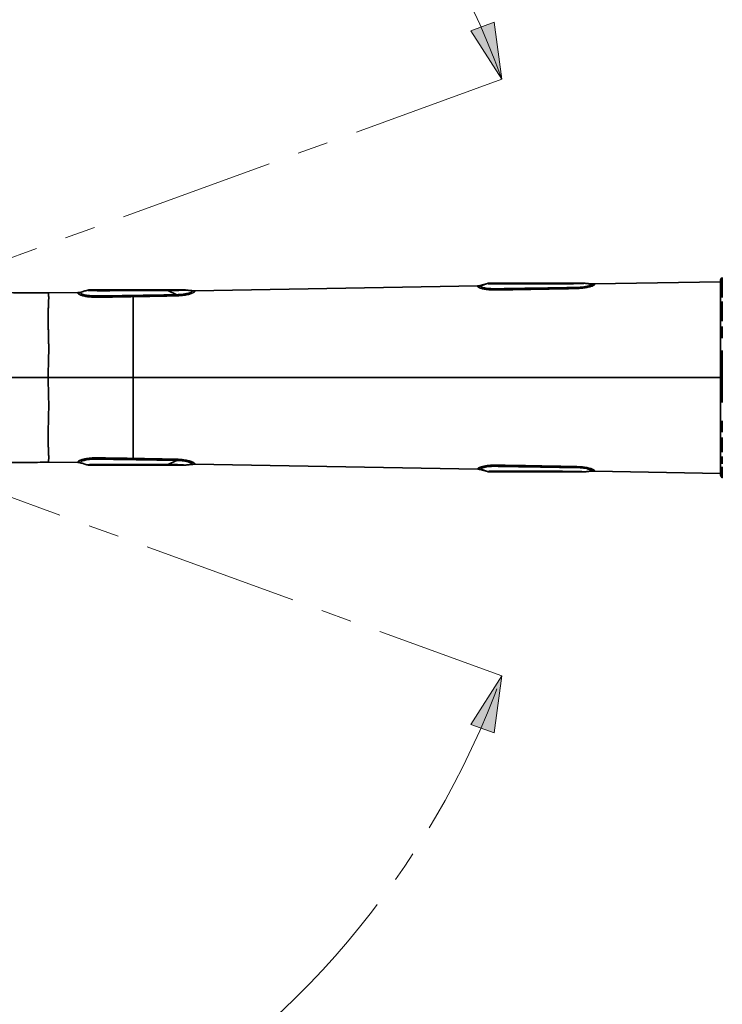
# Model space of a CAD drawing. Header units: millimetres. Extents: x 0 to 840, y 0 to 594.
# Tile 12 of 30: x 215 to 273, y 321 to 401. Entities that reach past the tile are written whole.
import ezdxf

# ---------------------------------------------------------------- set-up
doc = ezdxf.new("R2010")
doc.units = ezdxf.units.MM
doc.linetypes.add('CENTERX2', pattern=[20.32, 12.7, -2.54, 2.54, -2.54])
doc.layers.get('0').update_dxf_attribs({"lineweight": 18})
doc.layers.add('中心线层', color=6, linetype='CENTERX2', lineweight=25)
doc.layers.add('标注层', color=150, linetype='Continuous', lineweight=18)
doc.styles.add('SLDTEXTSTYLE1', font='txt', dxfattribs={"width": 0.7})
doc.dimstyles.new('SLDDIMSTYLE1', dxfattribs={"dimtxt": 7, "dimasz": 4, "dimexe": 0, "dimexo": 0.0625, "dimgap": 1.75, "dimtad": 0, "dimtih": 1, "dimtoh": 1, "dimdec": 0, "dimlfac": 10, "dimrnd": 1e-09, "dimzin": 12, "dimdsep": 46, "dimtxsty": 'SLDTEXTSTYLE1', "dimcen": 0, "dimdle": 8, "dimadec": 0, "dimazin": 3, "dimtfac": 1, "dimtdec": 3, "dimtofl": 0, "dimtmove": 0, "dimatfit": 3, "dimfxl": 1, "dimfrac": 2, "dimtolj": 1, "dimarcsym": 0})

# ---------------------------------------------------------------- blocks, each defined once
blk = doc.blocks.new('块1')
at = {"linetype": 'Continuous'}
blk.add_hatch(color=7, dxfattribs=at).paths.add_polyline_path([(1094.87, 1153.97), (1089.77, 1130.97), (1099.97, 1130.97)], flags=0)
at = {"color": 7, "linetype": 'Continuous', "lineweight": 18}
for p, q in [((1094.87, 1153.97), (1089.77, 1130.97)), ((1099.97, 1130.97), (1094.87, 1153.97)), ((1089.77, 1130.97), (1099.97, 1130.97))]:
    blk.add_line(p, q, dxfattribs=at)
blk = doc.blocks.new('SW_CENTERMARKSYMBOL_1')
at = {"layer": '中心线层', "color": 0}
blk.add_line((-0.1, 0), (-100.05, 0), dxfattribs=at)
blk = doc.blocks.new('SW_CENTERMARKSYMBOL_3')
at = {"layer": '中心线层', "color": 0}
blk.add_line((0.1, 0), (71.65, 0), dxfattribs=at)
blk = doc.blocks.new('SW_CENTERMARKSYMBOL_4')
at = {"layer": '中心线层', "color": 0}
blk.add_line((-0.1, 0), (-100.05, 0), dxfattribs=at)
blk = doc.blocks.new('*X32')
at = {"layer": '标注层', "linetype": 'Continuous'}
blk.add_hatch(color=0, dxfattribs=at).paths.add_polyline_path([(358.856, 442.083), (362.175, 444.413), (361.24, 445.363)], flags=0)
at = {"layer": '标注层', "color": 0, "linetype": 'Continuous'}
for q in [(358.856, 442.083), (381.93, 459.096)]:
    blk.add_line((376.155, 459.096), q, dxfattribs=at)
at = {"layer": '标注层', "color": 0, "insert": (391.783, 459.096), "char_height": 7, "width": 35.91508, "attachment_point": 5, "style": 'SLDTEXTSTYLE1'}
blk.add_mtext('%%C1000', dxfattribs=at)
blk = doc.blocks.new('*X33')
at = {"layer": '标注层', "linetype": 'Continuous'}
blk.add_hatch(color=0, dxfattribs=at).paths.add_polyline_path([(136.339, 421.995), (133.944, 425.267), (133.012, 424.313)], flags=0)
at = {"layer": '标注层', "color": 0, "linetype": 'Continuous'}
for q in [(117.874, 434.391), (136.339, 421.995)]:
    blk.add_line((123.649, 434.391), q, dxfattribs=at)
at = {"layer": '标注层', "color": 0, "insert": (109.772, 434.391), "char_height": 7, "width": 28.90726, "attachment_point": 5, "style": 'SLDTEXTSTYLE1'}
blk.add_mtext('%%C716', dxfattribs=at)

msp = doc.modelspace()

# ---------------------------------------------------------------- linework, layer by layer
at = {"color": 7, "linetype": 'CENTERX2', "lineweight": 18}
for p, q in [((254.841, 396.453), (187.559, 371.964)), ((187.559, 371.964), (254.841, 347.475))]:
    msp.add_line(p, q, dxfattribs=at)
at = {"color": 7, "linetype": 'Continuous', "lineweight": 35}
for p, q in [((272.778, 379.831), (262.458, 379.651)), ((272.778, 379.871), (272.778, 368.086)), ((228.166, 378.762), (227.447, 379.106)), ((228.856, 379.153), (228.856, 379.151)), ((229.455, 379.057), (229.452, 379.051)), ((229.456, 379.088), (229.456, 379.082)), ((229.456, 379.087), (229.456, 379.088)), ((229.477, 379.086), (229.466, 379.077)), ((252.861, 379.484), (229.656, 379.079)), ((261.658, 379.706), (261.659, 379.705)), ((220.058, 378.935), (217.617, 378.921)), ((224.601, 378.603), (224.601, 371.964)), ((224.601, 371.964), (224.601, 365.325)), ((272.778, 368.086), (272.778, 364.068)), ((217.618, 365.007), (220.058, 364.993)), ((221.058, 364.764), (227.822, 364.764)), ((227.447, 364.822), (228.166, 365.166)), ((228.856, 364.777), (228.856, 364.775)), ((229.456, 364.849), (229.462, 364.846)), ((229.456, 364.846), (229.456, 364.84)), ((229.656, 364.85), (252.861, 364.444)), ((262.458, 364.277), (272.778, 364.097))]:
    msp.add_line(p, q, dxfattribs=at)
at = {"color": 8, "linetype": 'Continuous', "lineweight": 35}
for p, q in [((253.061, 379.504), (253.061, 379.514)), ((272.778, 371.964), (224.601, 371.964))]:
    msp.add_line(p, q, dxfattribs=at)
for points in [[(272.932, 380.184), (272.932, 380.172), (272.932, 380.125), (272.932, 380.043), (272.932, 379.926), (272.932, 379.776), (272.932, 379.592), (272.932, 379.375), (272.932, 379.127), (272.932, 378.847), (272.932, 378.539)], [(272.932, 378.202), (272.932, 377.839), (272.932, 377.45), (272.932, 377.038), (272.932, 376.604)], [(272.932, 376.15), (272.932, 375.679), (272.932, 375.191)], [(272.932, 374.177), (272.932, 373.654), (272.932, 373.124), (272.932, 372.59), (272.932, 372.052), (272.932, 371.514), (272.932, 370.979), (272.932, 370.447), (272.932, 369.922)], [(272.932, 368.408), (272.932, 367.931), (272.932, 367.471)], [(272.932, 367.03), (272.932, 366.611), (272.932, 366.214), (272.932, 365.842)], [(272.932, 365.497), (272.932, 365.179), (272.932, 364.89)], [(272.932, 364.631), (272.932, 364.404), (272.932, 364.209), (272.932, 364.047), (272.932, 363.92), (272.932, 363.826), (272.932, 363.768), (272.932, 363.744), (272.932, 363.744)], [(253.061, 364.43), (253.061, 364.419), (253.061, 364.414), (253.061, 364.414), (253.061, 364.414), (253.061, 364.414), (253.061, 364.414)]]:
    msp.add_lwpolyline(points, dxfattribs=at)
at = {"color": 7, "linetype": 'Continuous', "lineweight": 35}
for points in [[(253.661, 379.685), (253.361, 379.6), (253.061, 379.514)], [(262.258, 379.658), (261.958, 379.682), (261.658, 379.706)], [(260.66, 364.577), (260.66, 364.577), (260.66, 364.577), (260.66, 364.577), (260.66, 364.577), (260.66, 364.577), (260.661, 364.577), (260.666, 364.577), (260.685, 364.577), (260.759, 364.576), (260.883, 364.574), (261.056, 364.569), (261.277, 364.558), (261.536, 364.532), (261.809, 364.486), (261.938, 364.455), (262.05, 364.421), (262.137, 364.388), (262.194, 364.36), (262.247, 364.318), (262.258, 364.293), (262.258, 364.28), (262.258, 364.274), (262.258, 364.271), (262.258, 364.271), (262.258, 364.271), (262.258, 364.271), (262.258, 364.271)], [(253.661, 364.243), (253.361, 364.328), (253.061, 364.414)], [(262.258, 364.271), (261.958, 364.246), (261.658, 364.222)]]:
    msp.add_lwpolyline(points, dxfattribs=at)
at = {"color": 7, "linetype": 'Continuous', "lineweight": 18}
msp.add_arc((287.559, 371.964), 100, 275, 265, dxfattribs=at)
at = {"color": 7, "linetype": 'CENTERX2', "lineweight": 18}
msp.add_arc((187.559, 371.964), 71.6, 20, 340, dxfattribs=at)
at = {"color": 7, "linetype": 'Continuous', "lineweight": 35}
for centre, start, end in [((273.178, 379.868), 127.87498, 180), ((273.178, 364.06), 180, 232.12502)]:
    msp.add_arc(centre, 0.4, start, end, dxfattribs=at)
for points, knots in [([(203.684, 379.009), (204.094, 379.006), (204.934, 379), (206.239, 378.99), (207.635, 378.979), (209.14, 378.967), (210.74, 378.954), (212.414, 378.943), (214.133, 378.933), (215.874, 378.925), (217.038, 378.922), (217.617, 378.921)], [0, 0, 0, 0, 1.229217, 2.521134, 3.913385, 5.420127, 7.036293, 8.710728, 10.442233, 12.195532, 13.933086, 13.933086, 13.933086, 13.933086]), ([(220.872, 379.139), (220.767, 379.108), (220.557, 379.047), (220.347, 378.986), (220.242, 378.956)], [0, 0, 0, 0, 0.3277092, 0.6559789, 0.6559789, 0.6559789, 0.6559789]), ([(221.058, 379.164), (221.024, 379.162), (220.956, 379.159), (220.89, 379.143), (220.857, 379.135)], [0, 0, 0, 0, 0.1011149, 0.2038783, 0.2038783, 0.2038783, 0.2038783]), ([(227.822, 379.164), (227.822, 379.164), (227.822, 379.164), (227.822, 379.164), (227.822, 379.164), (227.82, 379.164), (227.813, 379.164), (227.787, 379.164), (227.685, 379.164), (227.28, 379.164), (225.662, 379.164), (223.841, 379.164), (222.309, 379.164), (222.002, 379.164), (221.974, 379.164), (221.869, 379.164), (221.67, 379.164), (221.431, 379.164), (221.276, 379.164), (221.154, 379.164), (221.069, 379.164), (221.058, 379.164), (221.058, 379.164), (221.058, 379.164), (221.058, 379.164), (221.058, 379.164), (221.058, 379.164), (221.058, 379.164), (221.058, 379.164)], [0, 0, 0, 0, 0.000049, 0.00013, 0.000381, 0.001285, 0.004641, 0.017589, 0.068402, 0.269716, 1.071082, 4.268776, 4.99717, 5.048526, 5.066901, 5.069189, 5.322126, 5.581067, 5.697375, 5.812189, 6.056652, 6.302156, 6.303253, 6.305266, 6.312063, 6.336713, 6.430237, 6.763903, 6.763903, 6.763903, 6.763903]), ([(229.656, 379.079), (229.656, 379.076), (229.655, 379.071), (229.658, 379.03), (229.596, 378.965), (229.453, 378.891), (229.281, 378.831), (229.126, 378.788), (228.948, 378.749), (228.688, 378.706), (228.334, 378.674), (227.678, 378.659), (226.801, 378.644), (225.7, 378.623), (224.967, 378.61), (224.601, 378.603)], [0, 0, 0, 0, 0.330622, 0.66117, 0.991201, 1.320708, 1.485864, 1.651021, 1.816169, 1.981349, 2.311153, 2.641602, 3.486206, 4.327907, 5.169811, 5.169811, 5.169811, 5.169811]), ([(227.854, 379.104), (227.786, 379.104), (227.65, 379.106), (227.515, 379.106), (227.447, 379.106)], [0, 0, 0, 0, 0.2033878, 0.4067588, 0.4067588, 0.4067588, 0.4067588]), ([(227.854, 379.104), (227.847, 379.121), (227.836, 379.153), (227.826, 379.161), (227.822, 379.164)], [0, 0, 0, 0, 0.03903375, 0.06889438, 0.06889438, 0.06889438, 0.06889438]), ([(228.656, 379.164), (228.656, 379.164), (228.656, 379.164), (228.656, 379.164), (228.656, 379.164), (228.655, 379.164), (228.657, 379.164), (228.65, 379.164), (228.618, 379.164), (228.564, 379.164), (228.487, 379.164), (228.35, 379.164), (228.169, 379.164), (227.975, 379.164), (227.874, 379.164), (227.822, 379.164)], [0, 0, 0, 0, 0.0691347, 0.1382695, 0.2074042, 0.29358, 0.3545184, 0.4145676, 0.4721543, 0.524386, 0.5733154, 0.6214126, 0.7242942, 0.7786101, 0.8348444, 0.8348444, 0.8348444, 0.8348444]), ([(228.857, 379.151), (228.85, 379.151), (228.818, 379.155), (228.764, 379.16), (228.713, 379.163), (228.679, 379.164), (228.663, 379.164), (228.656, 379.164)], [0, 0, 0, 0, 0.0240235, 0.1009795, 0.1536367, 0.1781911, 0.2017445, 0.2017445, 0.2017445, 0.2017445]), ([(229.456, 379.088), (229.359, 379.098), (229.156, 379.12), (228.953, 379.142), (228.847, 379.154)], [0, 0, 0, 0, 0.2938614, 0.6125609, 0.6125609, 0.6125609, 0.6125609]), ([(229.456, 379.082), (229.458, 379.078), (229.46, 379.073), (229.454, 379.06), (229.453, 379.057)], [0, 0, 0, 0, 0.02194627, 0.02618676, 0.02618676, 0.02618676, 0.02618676]), ([(229.656, 379.079), (229.622, 379.079), (229.556, 379.078), (229.489, 379.085), (229.456, 379.088)], [0, 0, 0, 0, 0.1001634, 0.2003243, 0.2003243, 0.2003243, 0.2003243]), ([(252.867, 379.441), (252.864, 379.453), (252.859, 379.478), (252.86, 379.482), (252.861, 379.484)], [0, 0, 0, 0, 0.02038633, 0.04297021, 0.04297021, 0.04297021, 0.04297021]), ([(253.061, 379.514), (253.028, 379.506), (252.962, 379.489), (252.895, 379.485), (252.861, 379.484)], [0, 0, 0, 0, 0.1014388, 0.2027945, 0.2027945, 0.2027945, 0.2027945]), ([(253.067, 379.483), (253.052, 379.478), (253.016, 379.467), (252.968, 379.455), (252.919, 379.445), (252.882, 379.443), (252.866, 379.442)], [0, 0, 0, 0, 0.0440438, 0.1020733, 0.1614738, 0.2066345, 0.2066345, 0.2066345, 0.2066345]), ([(253.067, 379.473), (253.066, 379.474), (253.063, 379.477), (253.064, 379.479), (253.064, 379.48)], [0, 0, 0, 0, 0.002161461, 0.008581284, 0.008581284, 0.008581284, 0.008581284]), ([(253.665, 379.681), (253.561, 379.645), (253.362, 379.576), (253.163, 379.507), (253.067, 379.474)], [0, 0, 0, 0, 0.3295734, 0.6333312, 0.6333312, 0.6333312, 0.6333312]), ([(253.861, 379.714), (253.827, 379.712), (253.76, 379.708), (253.694, 379.693), (253.661, 379.685)], [0, 0, 0, 0, 0.1011636, 0.2024032, 0.2024032, 0.2024032, 0.2024032]), ([(253.662, 379.68), (253.662, 379.681), (253.66, 379.685), (253.661, 379.685), (253.661, 379.685)], [0, 0, 0, 0, 0.00276347, 0.006175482, 0.006175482, 0.006175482, 0.006175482]), ([(261.458, 379.714), (261.465, 379.714), (261.475, 379.714), (261.429, 379.714), (261.347, 379.714), (261.257, 379.714), (261.141, 379.714), (260.964, 379.714), (260.613, 379.714), (260.307, 379.714), (260.084, 379.714), (260.019, 379.714), (259.803, 379.714), (259.001, 379.714), (257.253, 379.714), (255.658, 379.714), (254.662, 379.714), (254.631, 379.714), (254.511, 379.714), (254.342, 379.714), (254.168, 379.714), (254.055, 379.714), (253.968, 379.714), (253.889, 379.714), (253.845, 379.714), (253.855, 379.714), (253.861, 379.714)], [0, 0, 0, 0, 0.460181, 0.689497, 0.80756, 0.919068, 1.030379, 1.148665, 1.378023, 1.862483, 1.880015, 1.911576, 2.016776, 2.395501, 3.826251, 6.187318, 6.201927, 6.203793, 6.26077, 6.487958, 6.605032, 6.715402, 6.825861, 6.942851, 7.170057, 7.625909, 7.625909, 7.625909, 7.625909]), ([(261.656, 379.703), (261.656, 379.702), (261.656, 379.701), (261.615, 379.697), (261.492, 379.691), (261.34, 379.685), (261.165, 379.68), (260.916, 379.673), (260.609, 379.666), (260.404, 379.664), (260.301, 379.663)], [0, 0, 0, 0, 0.058095, 0.276226, 0.492466, 0.600358, 0.70782, 0.921951, 1.137917, 1.356147, 1.356147, 1.356147, 1.356147]), ([(262.258, 379.658), (262.258, 379.657), (262.258, 379.655), (262.259, 379.641), (262.256, 379.617), (262.232, 379.595), (262.217, 379.583), (262.196, 379.569), (262.168, 379.554), (262.133, 379.538), (262.083, 379.518), (262.006, 379.491), (261.913, 379.466), (261.825, 379.445), (261.76, 379.432), (261.68, 379.417), (261.585, 379.402), (261.478, 379.388), (261.389, 379.379), (261.318, 379.373), (261.261, 379.369), (261.199, 379.365), (261.15, 379.363), (261.121, 379.361), (261.106, 379.361), (261.088, 379.36), (261.069, 379.359), (261.052, 379.359), (261.037, 379.358), (261.027, 379.359), (261.02, 379.36)], [0, 0, 0, 0, 0.109576, 0.256051, 0.439328, 0.480428, 0.523005, 0.567054, 0.61258, 0.659577, 0.707017, 0.777762, 0.871771, 0.90833, 0.947482, 0.989221, 1.044181, 1.099132, 1.154095, 1.175185, 1.202674, 1.236557, 1.264258, 1.272794, 1.277786, 1.284866, 1.298403, 1.30498, 1.308711, 1.319227, 1.319227, 1.319227, 1.319227]), ([(261.658, 379.706), (261.625, 379.708), (261.558, 379.713), (261.492, 379.714), (261.458, 379.714)], [0, 0, 0, 0, 0.1004871, 0.2001887, 0.2001887, 0.2001887, 0.2001887]), ([(261.656, 379.702), (261.636, 379.705), (261.599, 379.711), (261.554, 379.712), (261.533, 379.712)], [0, 0, 0, 0, 0.0669792, 0.1233572, 0.1233572, 0.1233572, 0.1233572]), ([(262.252, 379.629), (262.157, 379.64), (261.957, 379.665), (261.757, 379.69), (261.652, 379.702)], [0, 0, 0, 0, 0.2881108, 0.6050896, 0.6050896, 0.6050896, 0.6050896]), ([(262.454, 379.611), (262.438, 379.611), (262.401, 379.611), (262.353, 379.616), (262.304, 379.622), (262.267, 379.626), (262.252, 379.628)], [0, 0, 0, 0, 0.0441727, 0.1027432, 0.1599401, 0.2029141, 0.2029141, 0.2029141, 0.2029141]), ([(262.458, 379.651), (262.425, 379.651), (262.358, 379.651), (262.292, 379.655), (262.258, 379.658)], [0, 0, 0, 0, 0.1000927, 0.2001861, 0.2001861, 0.2001861, 0.2001861]), ([(262.458, 379.651), (262.459, 379.649), (262.46, 379.646), (262.455, 379.621), (262.453, 379.61)], [0, 0, 0, 0, 0.02216841, 0.04217214, 0.04217214, 0.04217214, 0.04217214]), ([(217.617, 378.921), (217.618, 378.919), (217.619, 378.915), (217.634, 378.881), (217.643, 378.828), (217.655, 378.751), (217.661, 378.654), (217.663, 378.533), (217.662, 378.425), (217.659, 378.331), (217.657, 378.259), (217.653, 378.183), (217.65, 378.093), (217.645, 377.989), (217.639, 377.861), (217.634, 377.715), (217.627, 377.563), (217.623, 377.403), (217.62, 377.24), (217.618, 377.067), (217.616, 376.884), (217.617, 376.685), (217.62, 376.465), (217.624, 376.279), (217.627, 376.133), (217.63, 376.03), (217.632, 375.919), (217.636, 375.801), (217.638, 375.682), (217.642, 375.55), (217.646, 375.42), (217.649, 375.305), (217.651, 375.2), (217.654, 375.072), (217.657, 374.916), (217.66, 374.761), (217.662, 374.6), (217.662, 374.396), (217.663, 374.161), (217.661, 373.911), (217.657, 373.666), (217.653, 373.412), (217.644, 373.144), (217.637, 372.868), (217.626, 372.564), (217.621, 372.264), (217.618, 372.062), (217.617, 371.964)], [0, 0, 0, 0, 0.249515, 0.495239, 0.742598, 0.977695, 1.260146, 1.485558, 1.737835, 1.838723, 1.94437, 2.06767, 2.17232, 2.316495, 2.478058, 2.649162, 2.826383, 2.97924, 3.152145, 3.314836, 3.476059, 3.655795, 3.844121, 4.035804, 4.114115, 4.19563, 4.281282, 4.371938, 4.468573, 4.553774, 4.668386, 4.756352, 4.805211, 4.895261, 5.032651, 5.137175, 5.219269, 5.366595, 5.557716, 5.693978, 5.868092, 6.043063, 6.191703, 6.390501, 6.576587, 6.776908, 6.963868, 6.963868, 6.963868, 6.963868]), ([(220.258, 378.961), (220.226, 378.953), (220.16, 378.936), (220.092, 378.933), (220.058, 378.931)], [0, 0, 0, 0, 0.1014308, 0.202763, 0.202763, 0.202763, 0.202763]), ([(224.601, 378.603), (224.347, 378.599), (223.839, 378.589), (223.077, 378.576), (222.315, 378.566), (221.676, 378.551), (221.158, 378.565), (220.78, 378.606), (220.46, 378.676), (220.229, 378.757), (220.098, 378.833), (220.056, 378.889), (220.059, 378.925), (220.059, 378.929), (220.058, 378.931)], [0, 0, 0, 0, 0.568674, 1.137186, 1.70573, 2.27407, 2.569294, 2.866545, 3.163554, 3.460631, 3.757987, 4.055737, 4.353825, 4.651941, 4.651941, 4.651941, 4.651941]), ([(220.262, 378.922), (220.25, 378.93), (220.224, 378.946), (220.194, 378.944), (220.179, 378.942)], [0, 0, 0, 0, 0.04387005, 0.08835468, 0.08835468, 0.08835468, 0.08835468]), ([(220.262, 378.922), (220.262, 378.923), (220.249, 378.939), (220.261, 378.953), (220.259, 378.957), (220.258, 378.959)], [0, 0, 0, 0, 0.00090742, 0.02247885, 0.03939066, 0.03939066, 0.03939066, 0.03939066]), ([(228.166, 378.762), (228.088, 378.761), (227.931, 378.758), (227.774, 378.756), (227.694, 378.754)], [0, 0, 0, 0, 0.2329653, 0.4717826, 0.4717826, 0.4717826, 0.4717826]), ([(217.617, 371.964), (217.618, 371.81), (217.62, 371.499), (217.638, 371.044), (217.652, 370.586), (217.66, 370.154), (217.664, 369.72), (217.662, 369.282), (217.655, 368.873), (217.646, 368.472), (217.636, 368.109), (217.625, 367.73), (217.619, 367.377), (217.617, 367.098), (217.618, 366.893), (217.619, 366.748), (217.622, 366.602), (217.626, 366.465), (217.63, 366.334), (217.635, 366.205), (217.64, 366.07), (217.646, 365.936), (217.653, 365.788), (217.658, 365.657), (217.662, 365.547), (217.663, 365.466), (217.664, 365.397), (217.664, 365.338), (217.662, 365.285), (217.659, 365.233), (217.656, 365.187), (217.652, 365.146), (217.646, 365.11), (217.639, 365.077), (217.635, 365.05), (217.627, 365.031), (217.621, 365.018), (217.623, 365.009), (217.619, 365.008), (217.618, 365.007)], [0, 0, 0, 0, 0.294619, 0.593623, 0.874498, 1.182101, 1.442252, 1.7423, 2.074496, 2.302852, 2.613376, 2.889683, 3.192445, 3.484442, 3.619947, 3.755865, 3.897806, 4.049892, 4.173638, 4.316942, 4.475534, 4.64819, 4.813492, 5.060311, 5.21477, 5.340122, 5.474521, 5.599818, 5.696694, 5.819172, 5.968259, 6.070536, 6.187747, 6.33162, 6.474401, 6.591268, 6.70829, 6.838257, 6.964983, 6.964983, 6.964983, 6.964983]), ([(224.601, 371.964), (223.54, 371.964), (221.213, 371.964), (218.885, 371.964), (217.617, 371.964)], [0, 0, 0, 0, 3.181111, 6.983632, 6.983632, 6.983632, 6.983632]), ([(220.058, 364.997), (220.059, 364.999), (220.059, 365.003), (220.056, 365.039), (220.098, 365.096), (220.229, 365.171), (220.46, 365.252), (220.78, 365.322), (221.158, 365.363), (221.76, 365.378), (222.569, 365.358), (223.585, 365.344), (224.262, 365.331), (224.601, 365.325)], [0, 0, 0, 0, 0.298117, 0.596206, 0.893958, 1.191313, 1.48839, 1.785403, 2.082652, 2.377876, 3.135726, 3.893762, 4.651948, 4.651948, 4.651948, 4.651948]), ([(220.258, 364.967), (220.259, 364.969), (220.259, 364.972), (220.255, 365.001), (220.28, 365.044), (220.358, 365.095), (220.48, 365.145), (220.656, 365.194), (220.88, 365.233), (221.134, 365.257), (221.499, 365.271), (221.971, 365.262), (222.54, 365.256), (224.449, 365.229), (226.167, 365.2), (227.694, 365.174)], [0, 0, 0, 0, 0.302967, 0.605913, 0.908583, 1.135513, 1.362294, 1.588967, 1.815643, 2.042441, 2.269453, 2.743005, 3.220977, 3.698943, 7.529336, 7.529336, 7.529336, 7.529336]), ([(224.601, 365.325), (224.738, 365.322), (225.013, 365.317), (225.426, 365.31), (225.839, 365.302), (226.251, 365.294), (226.664, 365.287), (227.077, 365.279), (227.489, 365.271), (227.862, 365.265), (228.193, 365.258), (228.48, 365.242), (228.734, 365.214), (228.949, 365.179), (229.126, 365.141), (229.281, 365.097), (229.409, 365.052), (229.51, 365.008), (229.582, 364.967), (229.627, 364.931), (229.645, 364.908), (229.651, 364.894), (229.654, 364.886), (229.655, 364.878), (229.656, 364.872), (229.656, 364.867), (229.656, 364.865), (229.656, 364.863), (229.656, 364.863), (229.656, 364.863), (229.656, 364.863), (229.656, 364.863), (229.656, 364.862), (229.656, 364.862), (229.656, 364.86), (229.656, 364.856), (229.656, 364.851), (229.656, 364.85), (229.656, 364.85)], [0, 0, 0, 0, 0.315916, 0.631829, 0.947745, 1.263662, 1.579581, 1.895505, 2.211426, 2.52735, 2.750494, 2.972793, 3.18797, 3.354833, 3.51819, 3.682882, 3.848396, 4.010977, 4.178668, 4.343855, 4.509069, 4.560097, 4.615198, 4.674347, 4.749736, 4.796782, 4.820141, 4.830928, 4.839624, 4.839637, 4.839738, 4.840012, 4.841052, 4.845076, 4.860904, 4.923524, 5.026928, 5.170178, 5.170178, 5.170178, 5.170178]), ([(217.618, 365.007), (217.028, 365.006), (215.843, 365.003), (214.071, 364.995), (212.322, 364.985), (210.632, 364.973), (209.038, 364.961), (207.557, 364.949), (206.19, 364.938), (204.911, 364.928), (204.086, 364.922), (203.684, 364.919)], [0, 0, 0, 0, 1.769508, 3.554652, 5.315832, 7.01603, 8.625036, 10.097954, 11.460584, 12.727227, 13.934186, 13.934186, 13.934186, 13.934186]), ([(220.258, 364.967), (220.226, 364.976), (220.16, 364.993), (220.092, 364.995), (220.058, 364.997)], [0, 0, 0, 0, 0.1014308, 0.2027631, 0.2027631, 0.2027631, 0.2027631]), ([(220.179, 364.986), (220.194, 364.983), (220.225, 364.978), (220.248, 364.977), (220.259, 364.977)], [0, 0, 0, 0, 0.04087272, 0.08090425, 0.08090425, 0.08090425, 0.08090425]), ([(220.243, 364.972), (220.348, 364.942), (220.557, 364.881), (220.767, 364.82), (220.873, 364.789)], [0, 0, 0, 0, 0.3282639, 0.655967, 0.655967, 0.655967, 0.655967]), ([(220.858, 364.793), (220.858, 364.793), (220.859, 364.793), (220.851, 364.795), (220.858, 364.798), (220.858, 364.798)], [0, 0, 0, 0, 0.000458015, 0.007465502, 0.007486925, 0.007486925, 0.007486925, 0.007486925]), ([(220.858, 364.798), (220.874, 364.793), (220.906, 364.784), (220.958, 364.773), (221, 364.767), (221.034, 364.764), (221.05, 364.764), (221.058, 364.764)], [0, 0, 0, 0, 0.0517112, 0.1027502, 0.1534086, 0.1781848, 0.2034922, 0.2034922, 0.2034922, 0.2034922]), ([(227.447, 364.822), (227.515, 364.822), (227.65, 364.822), (227.786, 364.824), (227.854, 364.824)], [0, 0, 0, 0, 0.203371, 0.4067588, 0.4067588, 0.4067588, 0.4067588]), ([(227.694, 365.174), (227.774, 365.173), (227.931, 365.17), (228.088, 365.167), (228.166, 365.166)], [0, 0, 0, 0, 0.2388174, 0.4717826, 0.4717826, 0.4717826, 0.4717826]), ([(227.822, 364.764), (227.828, 364.768), (227.838, 364.777), (227.848, 364.809), (227.854, 364.824)], [0, 0, 0, 0, 0.03438493, 0.06909018, 0.06909018, 0.06909018, 0.06909018]), ([(227.822, 364.764), (227.924, 364.764), (228.075, 364.764), (228.264, 364.764), (228.386, 364.764), (228.487, 364.764), (228.594, 364.764), (228.658, 364.764), (228.655, 364.764), (228.656, 364.764), (228.656, 364.764), (228.656, 364.764), (228.656, 364.764)], [0, 0, 0, 0, 0.1102662, 0.1640532, 0.213578, 0.2616516, 0.3105448, 0.4198123, 0.5232435, 0.6267647, 0.7303851, 0.8340063, 0.8340063, 0.8340063, 0.8340063]), ([(228.166, 365.166), (228.273, 365.162), (228.487, 365.154), (228.794, 365.119), (229.062, 365.065), (229.265, 365.001), (229.391, 364.942), (229.448, 364.895), (229.457, 364.862), (229.456, 364.851), (229.456, 364.846)], [0, 0, 0, 0, 0.17202, 0.34381, 0.515444, 0.687068, 0.858821, 1.030771, 1.202904, 1.375104, 1.375104, 1.375104, 1.375104]), ([(228.656, 364.764), (228.663, 364.764), (228.696, 364.764), (228.749, 364.767), (228.8, 364.771), (228.835, 364.775), (228.85, 364.777), (228.857, 364.778)], [0, 0, 0, 0, 0.02354, 0.1005155, 0.1530273, 0.1777734, 0.2017819, 0.2017819, 0.2017819, 0.2017819]), ([(228.847, 364.774), (228.953, 364.786), (229.156, 364.808), (229.359, 364.83), (229.456, 364.841)], [0, 0, 0, 0, 0.3187218, 0.6126062, 0.6126062, 0.6126062, 0.6126062]), ([(229.656, 364.85), (229.622, 364.85), (229.556, 364.85), (229.489, 364.843), (229.456, 364.84)], [0, 0, 0, 0, 0.100162, 0.2003243, 0.2003243, 0.2003243, 0.2003243]), ([(229.462, 364.846), (229.464, 364.845), (229.468, 364.842), (229.474, 364.842), (229.478, 364.843)], [0, 0, 0, 0, 0.0038265, 0.01574222, 0.01574222, 0.01574222, 0.01574222]), ([(252.861, 364.444), (252.86, 364.446), (252.86, 364.45), (252.864, 364.475), (252.866, 364.486)], [0, 0, 0, 0, 0.02195874, 0.04252917, 0.04252917, 0.04252917, 0.04252917]), ([(253.061, 364.414), (253.028, 364.423), (252.962, 364.439), (252.895, 364.443), (252.861, 364.444)], [0, 0, 0, 0, 0.1014391, 0.2027953, 0.2027953, 0.2027953, 0.2027953]), ([(252.866, 364.486), (252.881, 364.485), (252.918, 364.483), (252.966, 364.474), (253.013, 364.462), (253.049, 364.451), (253.064, 364.446)], [0, 0, 0, 0, 0.0440592, 0.1018983, 0.1593172, 0.2030231, 0.2030231, 0.2030231, 0.2030231]), ([(253.064, 364.448), (253.064, 364.449), (253.063, 364.451), (253.066, 364.454), (253.067, 364.455)], [0, 0, 0, 0, 0.00664827, 0.00876055, 0.00876055, 0.00876055, 0.00876055]), ([(253.067, 364.455), (253.163, 364.421), (253.362, 364.352), (253.562, 364.283), (253.665, 364.247)], [0, 0, 0, 0, 0.3059645, 0.6334472, 0.6334472, 0.6334472, 0.6334472]), ([(253.661, 364.243), (253.661, 364.243), (253.661, 364.243), (253.661, 364.243), (253.661, 364.244), (253.661, 364.244), (253.661, 364.244), (253.661, 364.244), (253.661, 364.244), (253.661, 364.244), (253.679, 364.264), (253.632, 364.212), (253.649, 364.233), (253.662, 364.249)], [0, 0, 0, 0, 0.02420043, 0.02904494, 0.02931042, 0.02941489, 0.02942661, 0.02943229, 0.02943321, 0.02943367, 0.02943396, 0.03952247, 0.07352872, 0.07352872, 0.07352872, 0.07352872]), ([(253.861, 364.214), (253.827, 364.216), (253.76, 364.22), (253.694, 364.235), (253.661, 364.243)], [0, 0, 0, 0, 0.1011646, 0.2024045, 0.2024045, 0.2024045, 0.2024045]), ([(253.662, 364.249), (253.666, 364.251), (253.675, 364.255), (253.758, 364.264), (253.916, 364.273), (254.145, 364.279), (254.46, 364.281), (254.857, 364.279), (255.322, 364.278), (255.803, 364.277), (256.627, 364.275), (257.707, 364.272), (259.042, 364.268), (259.978, 364.268), (260.6, 364.261), (260.908, 364.255), (261.158, 364.248), (261.335, 364.243), (261.488, 364.237), (261.614, 364.231), (261.657, 364.227), (261.656, 364.226), (261.656, 364.225)], [0, 0, 0, 0, 0.232209, 0.463674, 0.694585, 0.925865, 1.157972, 1.537368, 1.957341, 2.376932, 2.796226, 4.113008, 5.20146, 6.289756, 6.560929, 6.829362, 7.095433, 7.228918, 7.362924, 7.631445, 7.902295, 7.997718, 7.997718, 7.997718, 7.997718]), ([(253.662, 364.249), (253.677, 364.244), (253.711, 364.234), (253.76, 364.224), (253.809, 364.216), (253.845, 364.215), (253.861, 364.214)], [0, 0, 0, 0, 0.0467698, 0.1017665, 0.1565989, 0.2030155, 0.2030155, 0.2030155, 0.2030155]), ([(253.861, 364.214), (253.861, 364.214), (253.861, 364.214), (253.866, 364.214), (253.882, 364.214), (253.912, 364.214), (253.968, 364.214), (254.047, 364.214), (254.184, 364.214), (254.398, 364.214), (254.661, 364.214), (254.891, 364.214), (255.092, 364.214), (255.238, 364.214), (255.367, 364.214), (255.485, 364.214), (255.659, 364.214), (255.903, 364.214), (256.273, 364.214), (256.763, 364.214), (257.391, 364.214), (258.006, 364.214), (258.554, 364.214), (258.981, 364.214), (259.347, 364.214), (259.653, 364.214), (259.899, 364.214), (260.098, 364.214), (260.225, 364.214), (260.292, 364.214), (260.304, 364.214), (260.311, 364.214), (260.344, 364.214), (260.406, 364.214), (260.507, 364.214), (260.606, 364.214), (260.713, 364.214), (260.827, 364.214), (260.957, 364.214), (261.089, 364.214), (261.202, 364.214), (261.295, 364.214), (261.369, 364.214), (261.419, 364.214), (261.448, 364.214), (261.459, 364.214), (261.458, 364.214), (261.458, 364.214), (261.458, 364.214), (261.458, 364.214), (261.458, 364.214), (261.458, 364.214)], [0, 0, 0, 0, 0.067474, 0.14515, 0.222361, 0.339286, 0.446904, 0.557143, 0.666544, 0.890103, 1.110648, 1.323337, 1.463732, 1.613218, 1.688956, 1.786495, 1.905836, 2.125724, 2.394665, 2.829558, 3.351656, 3.96096, 4.366297, 4.721506, 5.026591, 5.281551, 5.486383, 5.641089, 5.777975, 5.803498, 5.808007, 5.808656, 5.820486, 5.89157, 5.962654, 6.072498, 6.139882, 6.229748, 6.355734, 6.470237, 6.576973, 6.680496, 6.790497, 6.908054, 7.018423, 7.139077, 7.222887, 7.299015, 7.414316, 7.505931, 7.597521, 7.597521, 7.597521, 7.597521]), ([(261.658, 364.222), (261.625, 364.22), (261.558, 364.216), (261.492, 364.215), (261.458, 364.214)], [0, 0, 0, 0, 0.1004871, 0.200188, 0.200188, 0.200188, 0.200188]), ([(261.534, 364.216), (261.554, 364.216), (261.598, 364.218), (261.636, 364.223), (261.656, 364.226)], [0, 0, 0, 0, 0.0567393, 0.1230138, 0.1230138, 0.1230138, 0.1230138]), ([(261.652, 364.226), (261.756, 364.238), (261.957, 364.263), (262.158, 364.288), (262.255, 364.3)], [0, 0, 0, 0, 0.3149666, 0.6073614, 0.6073614, 0.6073614, 0.6073614]), ([(262.255, 364.3), (262.271, 364.302), (262.307, 364.307), (262.355, 364.312), (262.402, 364.317), (262.438, 364.317), (262.454, 364.318)], [0, 0, 0, 0, 0.0426941, 0.0993016, 0.1563351, 0.1994256, 0.1994256, 0.1994256, 0.1994256]), ([(262.458, 364.277), (262.425, 364.277), (262.358, 364.277), (262.292, 364.273), (262.258, 364.271)], [0, 0, 0, 0, 0.1000927, 0.2001875, 0.2001875, 0.2001875, 0.2001875]), ([(262.451, 364.319), (262.454, 364.308), (262.461, 364.282), (262.459, 364.279), (262.458, 364.277)], [0, 0, 0, 0, 0.01944867, 0.04355205, 0.04355205, 0.04355205, 0.04355205])]:
    msp.add_open_spline(points, degree=3, knots=knots, dxfattribs=at)
at = {"color": 8, "linetype": 'Continuous', "lineweight": 35}
for points, knots in [([(227.447, 379.106), (227.365, 379.106), (227.205, 379.106), (226.922, 379.105), (226.622, 379.104), (226.322, 379.104), (226.09, 379.103), (225.901, 379.103), (225.737, 379.102), (225.575, 379.102), (225.42, 379.101), (225.272, 379.101), (225.131, 379.101), (225.003, 379.1), (224.867, 379.1), (224.685, 379.099), (224.421, 379.099), (224.067, 379.098), (223.631, 379.097), (223.113, 379.095), (222.658, 379.094), (222.309, 379.094), (222.113, 379.093), (221.97, 379.093), (221.862, 379.093), (221.762, 379.093), (221.656, 379.094), (221.535, 379.096), (221.418, 379.099), (221.299, 379.102), (221.191, 379.106), (221.098, 379.11), (221.028, 379.113), (220.974, 379.116), (220.923, 379.119), (220.883, 379.123), (220.861, 379.126), (220.858, 379.13), (220.859, 379.134), (220.858, 379.134), (220.858, 379.135)], [0, 0, 0, 0, 0.212772, 0.413556, 0.735736, 0.989286, 1.193725, 1.335211, 1.480709, 1.620374, 1.754201, 1.882197, 2.004364, 2.120698, 2.214159, 2.356658, 2.592381, 2.898723, 3.275688, 3.723259, 4.241395, 4.457466, 4.627544, 4.751435, 4.826935, 4.909348, 5.008868, 5.103862, 5.228013, 5.323992, 5.439551, 5.560025, 5.648826, 5.729673, 5.832314, 5.972128, 6.111984, 6.229919, 6.36245, 6.595794, 6.595794, 6.595794, 6.595794]), ([(228.856, 379.153), (228.856, 379.153), (228.856, 379.153), (228.856, 379.153), (228.856, 379.152), (228.856, 379.15), (228.853, 379.149), (228.832, 379.146), (228.783, 379.143), (228.709, 379.14), (228.611, 379.135), (228.481, 379.128), (228.328, 379.12), (228.169, 379.112), (228.011, 379.104), (227.905, 379.104), (227.854, 379.104)], [0, 0, 0, 0, 0.064998, 0.167578, 0.232636, 0.271253, 0.328626, 0.408965, 0.495461, 0.560572, 0.631732, 0.712083, 0.789469, 0.863724, 0.93639, 1.006709, 1.006709, 1.006709, 1.006709]), ([(229.453, 379.057), (229.45, 379.049), (229.446, 379.031), (229.391, 378.986), (229.265, 378.927), (229.062, 378.864), (228.794, 378.81), (228.487, 378.774), (228.273, 378.766), (228.166, 378.762)], [0, 0, 0, 0, 0.160194, 0.358564, 0.556704, 0.754695, 0.952699, 1.150883, 1.349331, 1.349331, 1.349331, 1.349331]), ([(262.453, 379.61), (262.452, 379.609), (262.451, 379.597), (262.407, 379.552), (262.261, 379.478), (262.002, 379.395), (261.653, 379.326), (261.252, 379.283), (260.621, 379.261), (259.777, 379.251), (258.719, 379.23), (257.817, 379.214), (257.07, 379.2), (256.476, 379.19), (255.882, 379.179), (255.288, 379.168), (254.687, 379.157), (254.141, 379.147), (253.672, 379.18), (253.32, 379.238), (253.06, 379.313), (252.912, 379.384), (252.869, 379.428), (252.867, 379.44), (252.867, 379.441)], [0, 0, 0, 0, 0.034442, 0.387181, 0.739396, 1.091282, 1.443184, 1.795498, 2.148427, 3.054629, 3.954156, 4.853687, 5.359671, 5.865651, 6.371635, 6.877619, 7.383615, 7.911127, 8.263731, 8.615904, 8.968071, 9.320586, 9.673636, 9.707987, 9.707987, 9.707987, 9.707987]), ([(261.02, 379.36), (260.971, 379.358), (260.853, 379.352), (260.667, 379.351), (260.495, 379.348), (260.335, 379.346), (260.019, 379.34), (259.34, 379.329), (258.007, 379.308), (256.761, 379.287), (255.78, 379.272), (255.375, 379.265), (254.972, 379.258), (254.575, 379.252), (254.185, 379.246), (253.837, 379.259), (253.553, 379.292), (253.342, 379.335), (253.192, 379.383), (253.093, 379.434), (253.077, 379.459), (253.067, 379.473)], [0, 0, 0, 0, 0.135373, 0.325072, 0.509806, 0.607892, 0.763978, 1.377185, 2.472196, 4.427572, 4.797904, 5.168251, 5.538578, 5.90564, 6.257847, 6.60931, 6.872947, 7.136495, 7.40014, 7.663986, 7.997014, 7.997014, 7.997014, 7.997014]), ([(260.301, 379.663), (259.624, 379.661), (258.27, 379.657), (256.78, 379.653), (255.832, 379.651), (255.425, 379.65), (255.021, 379.649), (254.638, 379.648), (254.315, 379.647), (254.071, 379.651), (253.896, 379.656), (253.769, 379.663), (253.686, 379.671), (253.662, 379.677), (253.662, 379.679), (253.662, 379.68)], [0, 0, 0, 0, 1.864793, 3.729033, 4.10213, 4.475434, 4.849002, 5.21468, 5.532456, 5.731211, 5.929484, 6.127561, 6.325899, 6.590787, 6.641169, 6.641169, 6.641169, 6.641169]), ([(227.694, 378.754), (226.167, 378.728), (224.258, 378.695), (222.254, 378.669), (221.684, 378.662), (221.405, 378.661), (221.134, 378.671), (220.88, 378.696), (220.656, 378.735), (220.48, 378.783), (220.358, 378.833), (220.28, 378.884), (220.269, 378.908), (220.262, 378.922)], [0, 0, 0, 0, 4.151109, 5.187086, 5.446107, 5.700505, 5.946524, 6.192312, 6.437968, 6.683619, 6.929389, 7.17532, 7.489522, 7.489522, 7.489522, 7.489522]), ([(220.858, 364.798), (220.861, 364.8), (220.865, 364.804), (220.952, 364.812), (221.074, 364.818), (221.23, 364.824), (221.476, 364.832), (221.79, 364.837), (222.096, 364.835), (222.395, 364.835), (224.178, 364.83), (225.862, 364.826), (227.447, 364.822)], [0, 0, 0, 0, 0.289855, 0.579818, 0.725197, 0.870549, 1.160172, 1.450673, 1.725028, 1.995337, 2.265633, 6.590477, 6.590477, 6.590477, 6.590477]), ([(227.854, 364.824), (227.889, 364.825), (227.958, 364.825), (228.062, 364.821), (228.16, 364.817), (228.26, 364.812), (228.364, 364.807), (228.488, 364.8), (228.589, 364.794), (228.662, 364.791), (228.71, 364.788), (228.756, 364.786), (228.798, 364.784), (228.831, 364.782), (228.85, 364.78), (228.856, 364.778), (228.856, 364.777), (228.856, 364.776), (228.856, 364.776), (228.856, 364.775), (228.856, 364.775), (228.856, 364.775)], [0, 0, 0, 0, 0.047971, 0.093011, 0.142959, 0.182407, 0.232874, 0.29463, 0.371953, 0.409502, 0.446163, 0.48719, 0.537753, 0.597808, 0.662257, 0.712822, 0.749483, 0.802098, 0.845842, 0.901209, 1.006605, 1.006605, 1.006605, 1.006605]), ([(252.866, 364.486), (252.866, 364.487), (252.868, 364.499), (252.904, 364.536), (253.009, 364.592), (253.165, 364.647), (253.377, 364.7), (253.636, 364.741), (253.925, 364.767), (254.228, 364.777), (254.531, 364.775), (255.12, 364.763), (256.127, 364.745), (257.553, 364.719), (259.109, 364.69), (260.146, 364.671), (260.664, 364.662)], [0, 0, 0, 0, 0.023223, 0.390806, 0.666469, 0.942001, 1.217461, 1.492944, 1.768553, 2.044358, 2.320357, 2.58823, 3.64172, 5.046371, 6.451024, 7.855671, 7.855671, 7.855671, 7.855671]), ([(253.067, 364.455), (253.075, 364.467), (253.09, 364.491), (253.179, 364.541), (253.346, 364.596), (253.623, 364.649), (253.999, 364.68), (254.437, 364.68), (254.917, 364.67), (255.442, 364.662), (256.1, 364.651), (256.845, 364.639), (257.634, 364.626), (258.33, 364.615), (258.935, 364.605), (259.426, 364.597), (259.813, 364.591), (260.106, 364.586), (260.323, 364.583), (260.474, 364.58), (260.568, 364.579), (260.624, 364.578), (260.65, 364.577), (260.657, 364.577), (260.659, 364.577), (260.66, 364.577), (260.66, 364.577)], [0, 0, 0, 0, 0.290829, 0.559257, 0.858805, 1.189435, 1.551699, 1.94639, 2.384989, 2.866999, 3.382262, 4.185613, 4.904992, 5.540412, 6.091872, 6.559358, 6.884793, 7.151917, 7.360733, 7.479111, 7.564708, 7.617671, 7.631582, 7.63547, 7.636657, 7.637341, 7.637341, 7.637341, 7.637341]), ([(260.664, 364.662), (260.81, 364.659), (261.1, 364.653), (261.46, 364.625), (261.726, 364.586), (261.908, 364.551), (262.068, 364.511), (262.202, 364.468), (262.306, 364.426), (262.404, 364.375), (262.448, 364.336), (262.451, 364.322), (262.451, 364.319)], [0, 0, 0, 0, 0.299203, 0.597824, 0.74736, 0.896877, 1.046385, 1.195903, 1.345436, 1.494993, 1.793747, 1.851474, 1.851474, 1.851474, 1.851474])]:
    msp.add_open_spline(points, degree=3, knots=knots, dxfattribs=at)

# ---------------------------------------------------------------- block references
at = {"color": 7, "linetype": 'Continuous', "xscale": 0.1999999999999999, "yscale": 0.2, "zscale": 0.2}
for p, rotation in [((381.69, 688.213), 199.9965763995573), ((-29.88, 205.528), 339.9931527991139)]:
    msp.add_blockref('块1', p, dxfattribs=dict(at, rotation=rotation))
at = {"layer": '中心线层'}
for name, p in [('SW_CENTERMARKSYMBOL_1', (287.559, 371.964)), ('SW_CENTERMARKSYMBOL_4', (287.559, 371.964)), ('SW_CENTERMARKSYMBOL_3', (187.559, 371.964))]:
    msp.add_blockref(name, p, dxfattribs=at)

# ---------------------------------------------------------------- dimensions: what is measured, and where the dimension line sits
at = {"layer": '标注层', "color": 7}
for p1, p2, picture, middle in [((216.262, 301.845), (358.856, 442.083), '*X32', (376.155, 459.096)), ((238.778, 321.933), (136.339, 421.995), '*X33', (123.649, 434.391))]:
    dim = msp.add_diameter_dim_2p(p1=p1, p2=p2, dimstyle='SLDDIMSTYLE1', override={"dimpost": '%%C<>', "dimsah": 1}, dxfattribs=at)
    dim.commit()
    dim.dimension.update_dxf_attribs({"geometry": picture, "text_midpoint": middle, "dimtype": 163})

doc.saveas('drawing.dxf')
